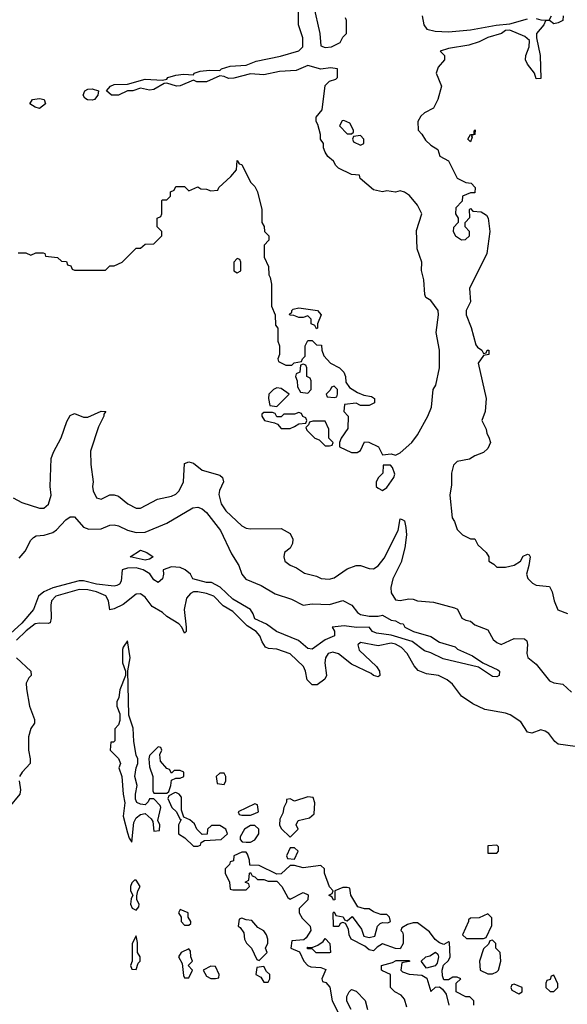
# Model space of a CAD drawing. Header units: inches. Extents: x 2668334 to 2765628, y 828034 to 955234.
# Tile 24 of 218: x 2704920 to 2707411, y 862554 to 867033. Entities that reach past the tile are written whole.
import ezdxf

# ---------------------------------------------------------------- set-up
doc = ezdxf.new("R2010")
doc.units = ezdxf.units.IN
doc.header["$MEASUREMENT"] = 0
doc.layers.add('C7806', color=7, linetype='Continuous')

msp = doc.modelspace()

# ---------------------------------------------------------------- linework, layer by layer
at = {"layer": 'C7806', "color": 4}
for points, elevation in [([(2706256.9, 867096.9), (2706284.7, 866970), (2706290, 866914), (2706310, 866906.8), (2706338, 866910), (2706378, 866930), (2706390, 866954), (2706406, 866970), (2706406, 867030), (2706402, 867042)], 16), ([(2704912.7, 865972.7), (2704947.3, 865972.7), (2704970, 865962), (2704992.7, 865972.7), (2705027.3, 865972.7), (2705034, 865970), (2705038, 865958), (2705091.6, 865951.6), (2705110, 865934), (2705132.7, 865932.7), (2705138, 865918), (2705152.7, 865912.7), (2705158, 865898), (2705170, 865894), (2705310, 865894), (2705330, 865914), (2705350, 865914), (2705386, 865930), (2705450, 865994), (2705470, 865994), (2705490, 866012), (2705530, 866014), (2705566, 866050), (2705566, 866070), (2705546, 866090), (2705546, 866130), (2705562, 866138), (2705566, 866150), (2705566, 866210), (2705570, 866214), (2705590, 866214), (2705606, 866230), (2705606, 866250), (2705622, 866258), (2705630, 866274), (2705670, 866274), (2705690, 866254), (2705730, 866272), (2705743.6, 866263.6), (2705770, 866262), (2705790, 866254), (2705822, 866258), (2705826, 866270), (2705880.4, 866319.6), (2705906, 866350), (2705910, 866392), (2705918, 866378), (2705930, 866374), (2705970, 866294), (2705990, 866274), (2706002, 866250), (2706022, 866170), (2706022, 866110), (2706031.6, 866091.6), (2706034, 866070), (2706054, 866050), (2706054, 866030), (2706032.7, 866007.3), (2706032.7, 865952.7), (2706052, 865910), (2706052.7, 865872.7), (2706059.6, 865859.6), (2706064.7, 865830), (2706064.7, 865730), (2706082, 865690), (2706083.6, 865643.6), (2706094, 865630), (2706094, 865570), (2706102, 865550), (2706102, 865510), (2706094, 865490), (2706098, 865478), (2706130, 865462), (2706158, 865462), (2706168.4, 865471.6), (2706202, 865478), (2706206, 865490), (2706218, 865502), (2706218, 865550), (2706230, 865574), (2706250, 865574), (2706270, 865554), (2706292.7, 865552.7), (2706294, 865530), (2706303.6, 865503.6), (2706334, 865470), (2706374, 865450), (2706394, 865430), (2706402, 865410), (2706403.6, 865383.6), (2706419.6, 865359.6), (2706456.9, 865336.9), (2706485.4, 865325.4), (2706519.6, 865319.6), (2706534, 865310), (2706534, 865290), (2706510, 865278), (2706470, 865278), (2706450, 865288), (2706398, 865282), (2706394, 865250), (2706414, 865230), (2706412.7, 865172.7), (2706382, 865130), (2706374, 865110), (2706374, 865090), (2706430, 865064.7), (2706455.3, 865064.7), (2706470, 865074), (2706488, 865112), (2706508.4, 865111.6), (2706552, 865090), (2706570, 865054), (2706610, 865058), (2706630, 865052), (2706650, 865062), (2706704, 865110), (2706730, 865144.7), (2706777.2, 865230), (2706793.2, 865270), (2706801.2, 865350), (2706813.2, 865370), (2706829, 865450), (2706829, 865530), (2706814, 865610), (2706825.2, 865690), (2706824, 865710), (2706790, 865755.3), (2706768, 865770), (2706763.1, 865783.1), (2706759, 865850), (2706748.4, 865891.6), (2706748.7, 865930), (2706728, 865990), (2706725.6, 866074.4), (2706749.2, 866150), (2706730, 866188.7), (2706693.2, 866233.2), (2706670, 866249), (2706650, 866254), (2706630, 866249), (2706590, 866254), (2706570, 866249.2), (2706530, 866259), (2706468, 866310), (2706466, 866326), (2706430, 866328.7), (2706370, 866358), (2706358, 866370), (2706348, 866390), (2706322, 866410), (2706309, 866430), (2706302, 866450), (2706302, 866470), (2706289, 866490), (2706288.7, 866510), (2706276.4, 866556.4), (2706268, 866570), (2706268, 866590), (2706296.4, 866623.6), (2706310, 866734), (2706330, 866754), (2706358, 866762), (2706366, 866770), (2706366, 866810), (2706334.2, 866814.2), (2706290, 866808), (2706230, 866825.2), (2706178, 866802), (2706102.5, 866797.5), (2706030, 866782.9), (2705970, 866787), (2705893.7, 866766.3), (2705870, 866765.6), (2705850, 866775.3), (2705830, 866778), (2705770.3, 866749.7), (2705726, 866750), (2705710, 866758), (2705650, 866732.3), (2705634, 866730), (2705590, 866744), (2705576.9, 866743.1), (2705530, 866716), (2705510, 866712.7), (2705470, 866721.2), (2705434, 866710), (2705410, 866709.2), (2705370, 866689.7), (2705338, 866690), (2705315.3, 866710), (2705333.2, 866730), (2705350, 866738.4), (2705410, 866739.1), (2705490, 866763), (2705570, 866758), (2705590, 866762), (2705594, 866770), (2705630, 866781.3), (2705665.2, 866785.2), (2705710, 866782), (2705714, 866790), (2705741.1, 866798.9), (2705783.8, 866803.8), (2705830, 866802), (2705838, 866810), (2705877.7, 866822.3), (2705950, 866826), (2705995.1, 866844.9), (2706106.8, 866866.8), (2706190, 866892), (2706208, 866910), (2706208, 866950), (2706188.7, 867010), (2706189, 867090)], 16), ([(2707392, 867050), (2707391.3, 867030), (2707370, 867019), (2707350, 867014), (2707330, 867028.7), (2707312, 867028), (2707304.7, 867010), (2707270.6, 866970), (2707270.6, 866950), (2707288, 866870), (2707290, 866766), (2707270, 866764), (2707261.2, 866790), (2707229.3, 866830), (2707220.9, 866850), (2707222, 866870), (2707237, 866910), (2707238.4, 866938.4), (2707217.2, 866957.2), (2707150, 866985.2), (2707130, 866984), (2707111.3, 866970), (2707050, 866952.7), (2707010, 866931.6), (2706963.4, 866916.6), (2706870, 866901.2), (2706832, 866890), (2706852, 866870), (2706852, 866850), (2706823.6, 866816.4), (2706814, 866790), (2706838, 866730), (2706822, 866670), (2706802, 866630), (2706762, 866610), (2706745.4, 866594.6), (2706731.3, 866570), (2706732, 866530), (2706750, 866512), (2706765.4, 866485.4), (2706790, 866462), (2706822, 866442), (2706831.6, 866411.6), (2706870.4, 866390.4), (2706910, 866312), (2706950, 866292), (2706974, 866290), (2706991.3, 866270), (2706990, 866246), (2706970, 866246), (2706934, 866230), (2706932.7, 866207.3), (2706903.6, 866176.4), (2706902, 866150), (2706914, 866130), (2706914, 866110), (2706892.7, 866087.3), (2706892, 866070), (2706902, 866050), (2706930, 866032), (2706947.3, 866032.7), (2706966, 866050), (2706966, 866070), (2706946, 866090), (2706946, 866110), (2706967.3, 866132.7), (2706966, 866170), (2706970, 866174), (2706982, 866162), (2707019.6, 866159.6), (2707043.6, 866143.6), (2707050.9, 866130.9), (2707058, 866070), (2707044.7, 865970), (2706966, 865810), (2706971.3, 865750), (2706951, 865710), (2706951, 865690), (2706973.2, 865633.2), (2706994.4, 865554.4), (2707002.8, 865542.8), (2707022, 865530), (2707030, 865514), (2707042, 865518), (2707046, 865530), (2707054, 865530), (2707054, 865510), (2707030, 865506), (2707006, 865470), (2707042, 865310), (2707038, 865250), (2707022, 865210), (2707042, 865170), (2707044.7, 865150), (2707054.4, 865134.4), (2707061, 865110), (2707050, 865082), (2707030, 865064), (2706990, 865048.7), (2706966.4, 865033.6), (2706910, 865023.7), (2706894, 865006), (2706884, 864970), (2706883.6, 864916.4), (2706876, 864870), (2706886.8, 864766.8), (2706898, 864750), (2706910, 864714), (2706934, 864690), (2706970, 864672), (2706990, 864672), (2707004.5, 864644.5), (2707042, 864610), (2707054, 864590), (2707054, 864570), (2707076.9, 864556.9), (2707090, 864542), (2707130, 864542), (2707170, 864551.3), (2707198, 864570), (2707210, 864592), (2707230, 864602), (2707238, 864598), (2707242, 864590), (2707236, 864550), (2707224.7, 864510), (2707231.1, 864491.1), (2707252, 864470), (2707270, 864461), (2707330, 864454), (2707342, 864430), (2707350.6, 864390), (2707368.4, 864348.4), (2707412, 864332)], 16), ([(2706751, 867050), (2706758, 867010), (2706772, 866990), (2706810, 866980.5), (2706870, 866978.4), (2706970, 866986.7), (2707088, 867008), (2707150, 867014.4), (2707230, 867036.5)], 16), ([(2707270, 867038.7), (2707290, 867033), (2707328.9, 867031.1), (2707339, 867050)], 16), ([(2704890, 864858), (2704930, 864837.3), (2705010, 864811), (2705030, 864811), (2705051.5, 864828.5), (2705062.7, 864870), (2705059.3, 864910), (2705062.7, 865037.3), (2705073.6, 865066.4), (2705109.1, 865130.9), (2705134.6, 865205.4), (2705150, 865232), (2705170, 865242), (2705210, 865224.7), (2705230, 865224.7), (2705290, 865252), (2705312, 865250), (2705302, 865238), (2705302, 865230), (2705278.8, 865181.2), (2705242.8, 865070), (2705244, 865010), (2705254, 864930), (2705250.8, 864910), (2705254.8, 864890), (2705270, 864858), (2705290, 864851.3), (2705330, 864871), (2705350, 864871.3), (2705370, 864866), (2705411.3, 864830), (2705450, 864810.8), (2705470, 864810.8), (2705547.5, 864852.5), (2705610, 864864.9), (2705630, 864874.8), (2705645.2, 864890), (2705665.2, 864930), (2705670, 865014), (2705690, 865022), (2705710, 865016), (2705750, 864984), (2705830, 864960.7), (2705842.8, 864950), (2705847.3, 864930), (2705828.5, 864891.5), (2705826.4, 864873.6), (2705837.1, 864830), (2705858.3, 864798.3), (2705930, 864730.8), (2705950, 864720.7), (2705970, 864717.3), (2706110, 864718.8), (2706150, 864696), (2706162.8, 864670), (2706161, 864650), (2706150.7, 864629.3), (2706124.7, 864610), (2706121, 864590), (2706126.8, 864570), (2706150, 864551.3), (2706179.8, 864539.8), (2706215.3, 864515.3), (2706270, 864501), (2706290.7, 864490.7), (2706327.3, 864487.3), (2706350, 864494), (2706410, 864534.8), (2706450, 864550.7), (2706470, 864550.7), (2706510, 864536.3), (2706530, 864535.5), (2706551, 864549), (2706577.3, 864582.8), (2706640.9, 864710), (2706650, 864762), (2706659.6, 864759.6), (2706670, 864754), (2706676.3, 864723.7), (2706679.1, 864690), (2706672, 864630), (2706654.7, 864565.3), (2706617, 864490), (2706608.8, 864450), (2706610, 864426), (2706630, 864393.4), (2706650, 864390.4), (2706690, 864398.9), (2706710, 864396.5), (2706730, 864388.9), (2706802.7, 864382.8), (2706897.3, 864357.3), (2706910.8, 864350.8), (2706931.3, 864310), (2706950, 864300.7), (2706970, 864297.3), (2706990, 864280.7), (2707050, 864258), (2707073.8, 864213.8), (2707090, 864199.1), (2707110, 864190.6), (2707170, 864218), (2707216.3, 864216.3), (2707226.8, 864206.8), (2707230.6, 864190.6), (2707227.3, 864150), (2707231.1, 864131.1), (2707270, 864101), (2707330, 864024.9), (2707350, 864016.9), (2707391, 864011), (2707430, 863973.7)], 12), ([(2704917.2, 864582.8), (2704944.8, 864615.2), (2704970, 864664.7), (2704982.5, 864677.5), (2704995.5, 864684.5), (2705031.9, 864688.1), (2705070, 864700.7), (2705087.6, 864712.4), (2705130, 864758), (2705150, 864771.3), (2705170, 864771.3), (2705210, 864724.7), (2705234.8, 864714.8), (2705290, 864717.3), (2705330, 864734), (2705350, 864734.8), (2705370, 864730.7), (2705410.4, 864710.4), (2705450, 864700.4), (2705490, 864701.3), (2705590, 864742), (2705708.3, 864811.7), (2705730, 864814.9), (2705750, 864808.2), (2705770, 864790.5), (2705833, 864710), (2705883.4, 864603.4), (2705917.3, 864550), (2705930.8, 864510), (2705948.5, 864488.5), (2706019, 864459), (2706081.4, 864421.4), (2706156.8, 864396.8), (2706210, 864370.4), (2706250, 864375.3), (2706330, 864373.4), (2706390, 864390.8), (2706431, 864370), (2706456.3, 864336.3), (2706470, 864327.7), (2706510, 864319.1), (2706550, 864319.1), (2706570, 864324), (2706610, 864300.7), (2706630, 864298.8), (2706650, 864286.8), (2706664.7, 864284.7), (2706671.3, 864270), (2706711.3, 864250), (2706790, 864226.4), (2706830, 864201.7), (2706900.4, 864180.4), (2706911, 864170), (2706979, 864139), (2707026.8, 864106.8), (2707095.1, 864075.1), (2707102, 864070), (2707101, 864050), (2707090, 864043.7), (2707070, 864044.5), (2707007.2, 864087.2), (2706846, 864126), (2706790, 864153.6), (2706761.7, 864161.7), (2706704.9, 864204.9), (2706610, 864232.6), (2706542.3, 864242.3), (2706525.2, 864250), (2706509.3, 864269.3), (2706452.2, 864267.8), (2706396.2, 864276.2), (2706342, 864270), (2706351.3, 864251.3), (2706352, 864230), (2706310, 864212.3), (2706250, 864169.2), (2706230, 864173.2), (2706188.5, 864208.4), (2706088.7, 864250), (2706042.5, 864282.5), (2705990, 864307.6), (2705982.7, 864330), (2705969.4, 864350), (2705890, 864397.4), (2705831.6, 864451.6), (2705792.6, 864472.6), (2705770, 864473.3), (2705708, 864490), (2705697.2, 864510), (2705672.7, 864530), (2705650, 864541.1), (2705610, 864543.7), (2705572.7, 864530), (2705574.6, 864510), (2705570.2, 864489.8), (2705550, 864472.3), (2705530, 864485.2), (2705512.3, 864512.3), (2705481.2, 864530), (2705450, 864539.3), (2705410, 864538.7), (2705385.5, 864530), (2705381.7, 864478.3), (2705374.3, 864465.7), (2705361.3, 864458.7), (2705350, 864456.3), (2705270, 864464.8), (2705210, 864480.4), (2705190, 864480.4), (2705071, 864449), (2705030.5, 864430), (2705006, 864410), (2704982.4, 864350), (2704930, 864288.4), (2704878.5, 864241.5)], 8), ([(2707447.2, 863727.2), (2707370, 863737.2), (2707354, 863750), (2707326.3, 863786.3), (2707310, 863796), (2707290, 863802.7), (2707250, 863787.3), (2707230, 863791.6), (2707199.1, 863839.1), (2707150.7, 863870.7), (2707130, 863878.5), (2707035.1, 863895.1), (2706980.9, 863920.9), (2706930, 863956), (2706888.2, 864010), (2706865.1, 864030), (2706825.2, 864050), (2706770, 864057.2), (2706732.7, 864072.7), (2706713.8, 864093.8), (2706683, 864150), (2706656.4, 864176.4), (2706630, 864191.6), (2706610, 864196.1), (2706550, 864184.8), (2706470, 864200.5), (2706458.4, 864190), (2706464.5, 864164.5), (2706542.8, 864090), (2706556, 864070), (2706558, 864050), (2706550, 864044), (2706530, 864049.3), (2706518.9, 864058.9), (2706430, 864100.7), (2706370, 864147.6), (2706344.2, 864155.8), (2706323.8, 864150), (2706310.4, 864130), (2706307.3, 864107.3), (2706316, 864050), (2706307.3, 864032.7), (2706272.8, 864007.2), (2706250, 864006.6), (2706227.3, 864030), (2706220.5, 864070), (2706211.5, 864090), (2706150, 864149), (2706090, 864169.2), (2706052, 864172), (2706038.6, 864178.6), (2706022.8, 864202.8), (2706012.8, 864230), (2705996.3, 864250), (2705955.2, 864275.2), (2705890, 864340.7), (2705846, 864366), (2705802.7, 864410), (2705770, 864423), (2705730, 864431), (2705710.4, 864429.6), (2705697.1, 864422.9), (2705679.1, 864400.9), (2705668, 864350), (2705678, 864270), (2705678, 864250), (2705670, 864242), (2705658, 864270), (2705644.1, 864284.1), (2705590, 864318.4), (2705570, 864337), (2705523.3, 864363.3), (2705490, 864406.6), (2705470, 864420.7), (2705450, 864419.5), (2705390, 864372.7), (2705350, 864353.2), (2705330, 864349), (2705323.7, 864390), (2705311.8, 864411.8), (2705269.2, 864430), (2705230, 864438.8), (2705190, 864441.4), (2705083.8, 864410), (2705064.9, 864390), (2705061.3, 864370), (2705063, 864310), (2705058, 864290), (2705050, 864286), (2705010, 864287.8), (2704990, 864284.2), (2704950, 864253), (2704905.7, 864210)], 12), ([(2704906, 864130), (2704971.3, 864070), (2704972, 864050), (2704960.9, 864039.1), (2704950, 864015.3), (2704950.3, 863989.7), (2704964.4, 863910), (2704988, 863850), (2704987.7, 863832.3), (2704970, 863809.3), (2704959.6, 863770), (2704959.6, 863710), (2704968.2, 863670), (2704967.7, 863650), (2704930.5, 863610), (2704919.3, 863590)], 12), ([(2704917.1, 863570), (2704924, 863530), (2704921, 863510), (2704870.4, 863450)], 12), ([(2706986, 862550), (2706986, 862570), (2706967.3, 862587.3), (2706950, 862588), (2706906, 862610), (2706906, 862650), (2706926, 862670), (2706910, 862678), (2706890, 862678), (2706870, 862666), (2706850, 862666), (2706843.1, 862683.1), (2706842, 862710), (2706848.4, 862731.6), (2706870, 862754), (2706878, 862770), (2706874.6, 862834.6), (2706870, 862838), (2706850, 862826), (2706830, 862834), (2706810, 862848.7), (2706784.1, 862884.1), (2706730, 862924), (2706710, 862924), (2706683.6, 862916.4), (2706658, 862902), (2706654, 862890), (2706662, 862882), (2706664.7, 862870), (2706664.7, 862830), (2706650, 862806), (2706630, 862808), (2706570, 862828.7), (2706545.4, 862814.6), (2706530, 862798), (2706510, 862802), (2706490, 862818), (2706428, 862850), (2706418, 862870), (2706415.3, 862895.3), (2706402, 862922), (2706390, 862926), (2706378, 862922), (2706371.6, 862908.4), (2706347.3, 862907.3), (2706346, 862970), (2706350, 862974), (2706358, 862958), (2706391.6, 862951.6), (2706398, 862938), (2706410, 862934), (2706432.7, 862952.7), (2706475.3, 862895.3), (2706484.7, 862864.7), (2706510, 862858), (2706535.3, 862864.7), (2706548, 862910), (2706559, 862921), (2706570, 862926), (2706595.3, 862924.7), (2706606, 862930), (2706602, 862950), (2706590, 862962), (2706563.1, 862963.1), (2706530, 862975.3), (2706510, 862988.7), (2706488.7, 862988.7), (2706458, 862998), (2706426, 863050), (2706422, 863082), (2706410, 863086), (2706390, 863086), (2706354, 863070), (2706354, 863030), (2706347.3, 863027.3), (2706342, 863042), (2706326, 863050), (2706342, 863058), (2706346, 863070), (2706328.7, 863088.7), (2706306, 863150), (2706306, 863170), (2706290, 863186), (2706210, 863175.3), (2706170, 863186), (2706150, 863186), (2706110, 863148), (2706090, 863146), (2706010, 863186), (2705967.3, 863187.3), (2705966, 863210), (2705956.4, 863236.4), (2705950, 863246), (2705930, 863246), (2705894, 863230), (2705892.7, 863207.3), (2705878, 863202), (2705874, 863190), (2705854, 863170), (2705854, 863150), (2705874, 863110), (2705878, 863078), (2705890, 863074), (2705950, 863074), (2705966, 863090), (2705962, 863102), (2705946, 863110), (2705962, 863118), (2705966, 863150), (2705970, 863154), (2705978, 863138), (2705990, 863134), (2706002, 863122), (2706030, 863122), (2706050, 863114), (2706090, 863114), (2706112, 863090), (2706139.6, 863039.6), (2706150, 863032), (2706210, 863062), (2706231.6, 863051.6), (2706231.3, 863030), (2706192, 862990), (2706192, 862970), (2706205.4, 862945.4), (2706242, 862910), (2706244.7, 862890), (2706223.6, 862856.4), (2706212, 862848), (2706158, 862842), (2706154, 862810), (2706192.7, 862792.7), (2706212, 862750), (2706231.1, 862731.1), (2706244.7, 862724.7), (2706290, 862722), (2706312.7, 862712.7), (2706294, 862670), (2706298, 862658), (2706312.7, 862652.7), (2706331.3, 862631.3), (2706342, 862570), (2706372, 862510)], 16), ([(2706681.2, 862541.2), (2706670, 862578), (2706655.3, 862595.3), (2706626, 862610), (2706606, 862630), (2706606, 862690), (2706570, 862706), (2706566, 862710), (2706566, 862730), (2706616.4, 862743.6), (2706632.7, 862752.7), (2706690, 862754), (2706694, 862750), (2706690, 862748), (2706658, 862742), (2706654, 862710), (2706662, 862702), (2706691.6, 862691.6), (2706750, 862687.3), (2706772.7, 862672.7), (2706790, 862612), (2706812, 862632), (2706830, 862634), (2706843.6, 862623.6), (2706859.6, 862599.6), (2706872, 862550)], 16), ([(2706428, 862530), (2706408.4, 862568.4), (2706408, 862590), (2706418, 862610), (2706430, 862622), (2706450, 862614), (2706491.6, 862571.6), (2706502, 862530)], 16)]:
    msp.add_lwpolyline(points, dxfattribs=dict(at, elevation=elevation))
for points, elevation in [([(2705250, 866666.6), (2705228.1, 866668.1), (2705216, 866676), (2705209.2, 866690), (2705216, 866710), (2705230, 866717), (2705250, 866718.7), (2705278, 866710), (2705276, 866690), (2705261, 866670)], 16), ([(2705010, 866629.6), (2704990, 866635.3), (2704966, 866650), (2704978, 866670), (2705010, 866674), (2705032, 866670), (2705038, 866650)], 16), ([(2706394.6, 866574.6), (2706386.4, 866573.6), (2706374, 866550), (2706410, 866514), (2706430, 866514), (2706438, 866522), (2706438, 866530), (2706422, 866562)], 16), ([(2706970, 866478), (2706958, 866490), (2706970, 866511.3), (2706987.3, 866512.7), (2706987.3, 866527.3), (2706992, 866532), (2706990.8, 866510), (2706974, 866506), (2706978, 866498)], 16), ([(2706470, 866506), (2706438, 866502), (2706434, 866490), (2706438, 866478), (2706470, 866462), (2706486, 866470), (2706486, 866490)], 16), ([(2705910, 865946), (2705894, 865930), (2705894, 865890), (2705910, 865882), (2705926, 865890), (2705926, 865930), (2705922, 865942)], 16), ([(2706270, 865626), (2706262, 865642), (2706246, 865650), (2706246, 865670), (2706230, 865686), (2706210, 865678), (2706190, 865678), (2706167.3, 865687.3), (2706148.4, 865688.4), (2706147.3, 865692.7), (2706158, 865702), (2706158, 865710), (2706164, 865716), (2706190, 865722), (2706274, 865710), (2706291.3, 865690), (2706274, 865650), (2706274, 865630)], 16), ([(2706210, 865466), (2706198, 865462), (2706194, 865430), (2706178, 865422), (2706174, 865410), (2706182, 865390), (2706183.6, 865363.6), (2706198, 865338), (2706230, 865334), (2706246, 865350), (2706246, 865390), (2706242, 865402), (2706226, 865410), (2706226, 865450), (2706222, 865462)], 16), ([(2706090, 865358), (2706074, 865350), (2706054, 865330), (2706052, 865310), (2706058, 865278), (2706090, 865274), (2706146, 865330), (2706110, 865355.3)], 16), ([(2706350, 865366), (2706338, 865362), (2706332.7, 865347.3), (2706314, 865330), (2706318, 865318), (2706350, 865314), (2706362, 865318), (2706366, 865330), (2706366, 865350)], 16), ([(2706190, 865246), (2706170, 865238), (2706122, 865238), (2706110, 865226), (2706090, 865226), (2706082, 865242), (2706070, 865246), (2706030, 865246), (2706022, 865238), (2706022, 865230), (2706034, 865210), (2706079.6, 865199.6), (2706092.7, 865192.7), (2706110, 865174), (2706150, 865174), (2706170, 865182), (2706190, 865194), (2706222, 865198), (2706226, 865210), (2706222, 865222), (2706207.3, 865227.3), (2706202, 865242)], 16), ([(2706252.7, 865207.3), (2706238, 865202), (2706234, 865190), (2706222, 865178), (2706225.4, 865165.4), (2706262, 865130), (2706282, 865122), (2706310, 865094), (2706330, 865094), (2706342, 865098), (2706346, 865110), (2706326, 865130), (2706326, 865170), (2706310, 865206)], 16), ([(2706607.3, 865007.3), (2706574, 865006), (2706572, 864970), (2706552, 864950), (2706542, 864930), (2706542, 864910), (2706550, 864902), (2706570, 864892), (2706590, 864904.7), (2706622, 864950), (2706626, 864966), (2706616.4, 864996.4)], 16), ([(2705490, 864574.7), (2705422, 864590), (2705470, 864619.3), (2705498.8, 864610), (2705527.3, 864590), (2705510, 864579.6)], 4), ([(2705410, 864208), (2705390, 864178), (2705387.9, 864167.9), (2705387.9, 864107.9), (2705402, 864070), (2705402, 864050), (2705375.3, 863984.7), (2705370.9, 863949.1), (2705362, 863930), (2705362, 863910), (2705375.3, 863875.3), (2705375.3, 863844.7), (2705370, 863826), (2705352.7, 863807.3), (2705352.7, 863752.7), (2705346, 863746), (2705334, 863746), (2705332, 863710), (2705370, 863672), (2705378, 863650), (2705371.3, 863630), (2705384.7, 863590), (2705390.6, 863510), (2705398.8, 863470), (2705391, 863410), (2705410, 863334), (2705418, 863310), (2705430, 863292), (2705439.3, 863380.7), (2705450, 863402.8), (2705470, 863417.3), (2705490, 863422), (2705518, 863398), (2705524.9, 863384.9), (2705530, 863342), (2705555.3, 863344.7), (2705558, 863370), (2705548, 863390), (2705562, 863450), (2705559, 863459), (2705530, 863488), (2705510, 863488.7), (2705504.4, 863475.6), (2705490, 863461.2), (2705470, 863464), (2705452.5, 863472.5), (2705447.3, 863487.3), (2705446.3, 863510), (2705455.1, 863550), (2705444.2, 863590), (2705449.6, 863630.4), (2705457.2, 863650), (2705457.2, 863670), (2705450, 863688), (2705439.7, 863750), (2705436.4, 863810), (2705416.3, 863870), (2705411.3, 864071.3), (2705422, 864130)], 16), ([(2705550, 863726), (2705510, 863686), (2705507.7, 863670), (2705510, 863634), (2705526, 863590), (2705525.4, 863525.4), (2705530, 863514), (2705590, 863514), (2705598, 863522), (2705608, 863550), (2705610, 863574), (2705630, 863582), (2705650, 863582), (2705666, 863590), (2705666, 863610), (2705650, 863618), (2705622, 863618), (2705610, 863606), (2705602, 863622), (2705590, 863626), (2705560.4, 863660.4), (2705558, 863690), (2705566, 863710), (2705562, 863722)], 16), ([(2705850, 863606), (2705830, 863606), (2705814, 863590), (2705818, 863558), (2705850, 863554), (2705858, 863570), (2705858, 863590)], 16), ([(2705630, 863518), (2705623.6, 863516.4), (2705598, 863502), (2705594, 863490), (2705612, 863450), (2705634, 863430), (2705650, 863394), (2705654, 863394), (2705642, 863370), (2705642, 863330), (2705671.1, 863311.1), (2705710, 863274), (2705730, 863274), (2705742, 863278), (2705746, 863290), (2705760.4, 863299.6), (2705836.4, 863303.6), (2705866, 863330), (2705858, 863350), (2705830, 863368), (2705792.7, 863367.3), (2705774, 863350), (2705772.7, 863327.3), (2705750, 863326), (2705726, 863350), (2705715.3, 863375.3), (2705693.6, 863393.6), (2705666, 863406), (2705656.4, 863436.4), (2705656.4, 863496.4), (2705646, 863510)], 16), ([(2705990, 863466), (2705914, 863430), (2705918, 863418), (2705930, 863414), (2705970, 863414), (2705990, 863422), (2706006, 863430), (2706002, 863462)], 16), ([(2706230, 863498), (2706170, 863478), (2706150, 863488), (2706134, 863486), (2706134, 863474), (2706122, 863450), (2706116.9, 863423.1), (2706103.6, 863396.4), (2706102, 863370), (2706110, 863354), (2706150, 863314), (2706186, 863350), (2706178, 863370), (2706186, 863390), (2706238, 863402), (2706259, 863421), (2706262, 863470), (2706255.3, 863495.3)], 16), ([(2705990, 863368), (2705970, 863368), (2705942, 863350), (2705923.6, 863316.4), (2705923.6, 863303.6), (2705932.7, 863292.7), (2705950, 863292), (2705970, 863292), (2705990, 863302), (2706008, 863330), (2706008, 863350)], 16), ([(2706170, 863266), (2706150, 863266), (2706134, 863230), (2706138, 863218), (2706170, 863214), (2706186, 863250)], 16), ([(2707090, 863278), (2707050, 863275.3), (2707050, 863242), (2707090, 863242), (2707098, 863250), (2707098, 863270)], 16), ([(2705450, 863118), (2705442, 863118), (2705430, 863106), (2705424.7, 863090), (2705424.7, 863070), (2705434, 863050), (2705426.4, 863033.6), (2705424.7, 863010), (2705431.6, 862991.6), (2705450, 862982), (2705462, 862998), (2705464, 863010), (2705452.7, 863030), (2705452.9, 863047.1), (2705457.2, 863070), (2705468.7, 863090)], 16), ([(2705650, 862986), (2705642, 862970), (2705654, 862950), (2705654, 862930), (2705670, 862914), (2705690, 862914), (2705698, 862922), (2705698, 862930), (2705686, 862950), (2705686, 862970)], 16), ([(2705930, 862946), (2705918, 862942), (2705914, 862910), (2705923.6, 862903.6), (2705939.6, 862879.6), (2705942, 862850), (2705951.6, 862831.6), (2705974, 862810), (2705998, 862758), (2706010, 862754), (2706046, 862790), (2706038, 862810), (2706048.4, 862831.6), (2706048.7, 862850), (2706042, 862870), (2706030, 862888), (2706003.1, 862903.1), (2705975.3, 862935.3), (2705950, 862938)], 16), ([(2707050, 862966), (2707010, 862948), (2706970, 862946), (2706962, 862938), (2706962, 862930), (2706934, 862870), (2706952.7, 862852.7), (2707030, 862854), (2707042, 862858), (2707067.3, 862912.7), (2707067.3, 862947.3)], 16), ([(2705450, 862866), (2705432, 862830), (2705432, 862750), (2705424.7, 862730), (2705430, 862714), (2705450, 862712), (2705459, 862741), (2705468, 862750), (2705468.7, 862770), (2705456, 862790), (2705455.5, 862835.5)], 16), ([(2706330, 862788), (2706268.9, 862788.9), (2706250, 862806), (2706230, 862806), (2706226, 862810), (2706230, 862814), (2706250, 862812), (2706276.4, 862823.6), (2706300.4, 862839.6), (2706310, 862854), (2706331.1, 862831.1), (2706334, 862790)], 16), ([(2707070, 862846), (2707058, 862842), (2707052.7, 862827.3), (2707030, 862806), (2707012, 862750), (2707014, 862710), (2707050, 862692), (2707070, 862692), (2707090, 862702), (2707098, 862710), (2707108, 862750), (2707106, 862790), (2707086, 862810), (2707086, 862830)], 16), ([(2705690, 862806), (2705654, 862790), (2705642, 862770), (2705659.6, 862739.6), (2705664.7, 862684.7), (2705670, 862674), (2705690, 862674), (2705706, 862710), (2705686, 862730), (2705706, 862750), (2705698, 862770), (2705696.4, 862796.4)], 16), ([(2706770, 862719), (2706746, 862750), (2706768, 862770), (2706785.2, 862774.8), (2706811.6, 862791.6), (2706822, 862782), (2706824.7, 862770), (2706818.8, 862741.2), (2706810, 862729)], 16), ([(2705790, 862728), (2705754, 862710), (2705770, 862682), (2705790, 862672), (2705810, 862672), (2705826, 862674), (2705828, 862690), (2705810, 862726)], 16), ([(2706030, 862726), (2705998, 862722), (2705994, 862690), (2706016.9, 862676.9), (2706030, 862654), (2706050, 862654), (2706058, 862670), (2706058, 862690), (2706043.1, 862703.1)], 16), ([(2707350, 862686), (2707338, 862682), (2707332.7, 862667.3), (2707318, 862662), (2707314, 862650), (2707314, 862630), (2707332.7, 862612.7), (2707350, 862612), (2707368, 862630), (2707367.3, 862647.3)], 16), ([(2707170, 862646), (2707158, 862642), (2707154, 862630), (2707158, 862618), (2707190, 862602), (2707206, 862610), (2707206, 862630)], 16)]:
    msp.add_lwpolyline(points, close=True, dxfattribs=dict(at, elevation=elevation))

doc.saveas('drawing.dxf')
